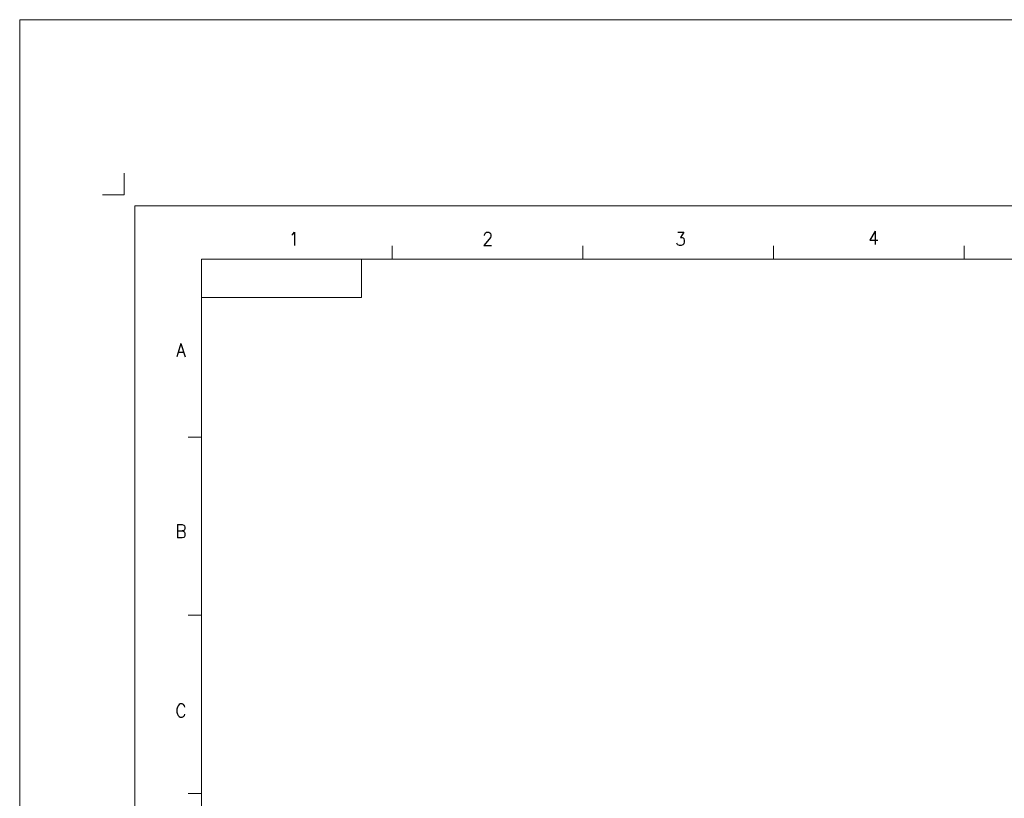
# Model space of a CAD drawing. Header units: millimetres. Extents: x 4065 to 8083, y -652 to 5416.
# Tile 102 of 256: x 4065 to 4744, y 3430 to 3967. Entities that reach past the tile are written whole.
import ezdxf
from ezdxf.enums import TextEntityAlignment as Align

# ---------------------------------------------------------------- set-up
doc = ezdxf.new("R2010")
doc.units = ezdxf.units.MM
doc.header["$LTSCALE"] = 0.8
doc.linetypes.add('CENTER', pattern=[50.8, 31.75, -6.35, 6.35, -6.35])
doc.layers.get('0').update_dxf_attribs({"linetype": 'CONTINUOUS', "lineweight": 0})
doc.layers.add('1', color=2, linetype='CENTER', lineweight=0)
doc.layers.add('2', color=3, linetype='CONTINUOUS', lineweight=0)
doc.styles.get("Standard").update_dxf_attribs({"font": 'romans.shx', "width": 0.8, "oblique": 5, "bigfont": 'whgtxt.shx'})

msp = doc.modelspace()

# ---------------------------------------------------------------- linework, layer by layer
for p, q in [((4144.145, 3838.436), (6332.286, 3838.436)), ((4144.145, 3838.436), (4144.145, 2290.727)), ((4321.736, 3801.629), (4321.736, 3810.831)), ((4453.319, 3801.629), (4453.319, 3810.831)), ((4584.902, 3801.629), (4584.902, 3810.831)), ((4716.485, 3801.629), (4716.485, 3810.831)), ((4190.153, 3801.629), (6295.479, 3801.629)), ((4190.153, 2327.533), (4190.153, 3801.629)), ((4190.153, 3801.629), (4300.572, 3801.629)), ((4190.153, 3775.129), (4190.153, 3801.629)), ((4300.572, 3775.129), (4300.572, 3801.629)), ((4190.153, 3775.129), (4300.572, 3775.129)), ((4180.951, 3678.788), (4190.153, 3678.788)), ((4180.951, 3555.947), (4190.153, 3555.947)), ((4180.951, 3433.105), (4190.153, 3433.105))]:
    msp.add_line(p, q)
at = {"layer": '1'}
for q in [(4136.645, 3860.936), (4121.645, 3845.936)]:
    msp.add_line((4136.645, 3845.936), q, dxfattribs=at)
at = {"layer": '2'}
msp.add_lwpolyline([(4064.566, 3966.878), (6425.81, 3966.878), (6425.81, 2120.48), (4064.566, 2120.48)], close=True, dxfattribs=at)

# ---------------------------------------------------------------- texts
at = {"width": 0.933333}
for s, p in [('1', (4253.875, 3815.612)), ('2', (4387.675, 3815.612)), ('3', (4520.803, 3815.612)), ('4', (4653.931, 3816.284)), ('A', (4175.881, 3738.962)), ('B', (4175.881, 3613.902)), ('C', (4175.881, 3490.187))]:
    msp.add_text(s, height=9.202, dxfattribs=at).set_placement(p, align=Align.MIDDLE_CENTER)

doc.saveas('drawing.dxf')
